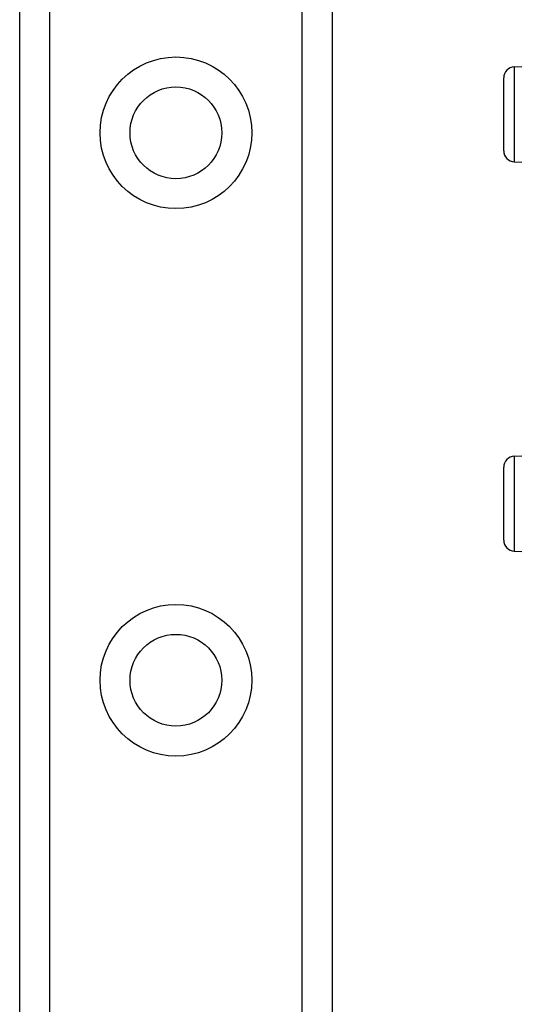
# Model space of a CAD drawing. Header units: inches. Extents: x 0 to 152, y -25 to 98.
# Tile 40 of 88: x 42.78 to 43.89, y 37.33 to 39.54. Entities that reach past the tile are written whole.
import ezdxf

# ---------------------------------------------------------------- set-up
doc = ezdxf.new("R2010")
doc.units = ezdxf.units.IN
doc.header["$LTSCALE"] = 9.095314
doc.header["$MEASUREMENT"] = 0
doc.layers.add('Visible Edges(ANSI)', color=7, linetype='Continuous', lineweight=25)
doc.layers.add('Visible Tangent Edges(ANSI)', color=7, linetype='Continuous', lineweight=25)

msp = doc.modelspace()

# ---------------------------------------------------------------- linework, layer by layer
at = {"layer": 'Visible Edges(ANSI)'}
for p, q in [((42.7753, 35.1389), (42.7753, 69.264)), ((43.4776, 69.264), (43.4776, 35.1389)), ((43.887, 39.4355), (43.9616, 39.4388)), ((43.8631, 39.2469), (43.8631, 39.4105)), ((43.887, 39.2219), (43.9616, 39.2187)), ((43.887, 38.5608), (43.9616, 38.5641)), ((43.8631, 38.3722), (43.8631, 38.5358)), ((43.887, 38.3472), (43.9616, 38.3439))]:
    msp.add_line(p, q, dxfattribs=at)
for centre in [(43.1265, 39.2873), (43.1265, 38.0574)]:
    msp.add_circle(centre, 0.1031, dxfattribs=at)
for centre, start, end in [((43.8881, 39.4105), 92.5, 180), ((43.8881, 39.2469), 180, 267.5), ((43.8881, 38.5358), 92.5, 180), ((43.8881, 38.3722), 180, 267.5)]:
    msp.add_arc(centre, 0.025, start, end, dxfattribs=at)
at = {"layer": 'Visible Tangent Edges(ANSI)'}
for p, q in [((42.8426, 69.264), (42.8426, 35.1389)), ((43.4103, 35.1389), (43.4103, 69.264)), ((43.887, 39.4355), (43.887, 39.2219)), ((43.887, 38.5608), (43.887, 38.3472))]:
    msp.add_line(p, q, dxfattribs=at)
for centre in [(43.1265, 39.2873), (43.1265, 38.0574)]:
    msp.add_circle(centre, 0.1704, dxfattribs=at)

doc.saveas('drawing.dxf')
